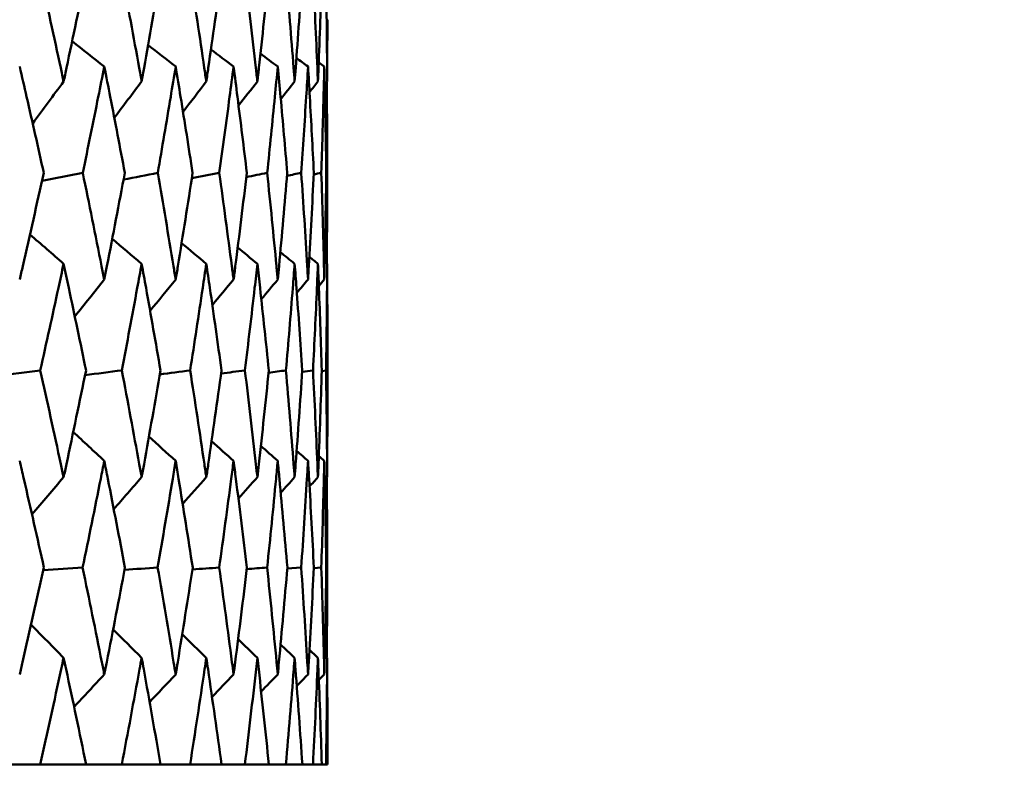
# Model space of a CAD drawing. Header units: millimetres. Extents: x 172 to 1631, y 500 to 2693.
# Tile 84 of 218: x 577.51 to 583.03, y 730.6 to 734.87. Entities that reach past the tile are written whole.
import ezdxf

# ---------------------------------------------------------------- set-up
doc = ezdxf.new("R2010")
doc.units = ezdxf.units.MM
doc.header["$LTSCALE"] = 10
doc.layers.add('Widoczne (ISO)', color=7, linetype='Continuous', lineweight=50)

msp = doc.modelspace()

# ---------------------------------------------------------------- linework, layer by layer
at = {"layer": 'Widoczne (ISO)'}
for p, q in [((579.2283, 734.0119), (579.234, 734.0132)), ((579.2343, 733.1593), (579.2343, 732.6528)), ((579.2032, 732.903), (579.2271, 732.9064)), ((579.0097, 731.7959), (579.0878, 731.8012)), ((579.1584, 731.7983), (579.2003, 731.8012)), ((579.2284, 731.8008), (579.234, 731.8012)), ((579.2343, 730.9524), (579.2343, 730.6986)), ((577.6255, 730.6986), (577.392, 730.6986)), ((577.6255, 730.6986), (577.8826, 730.6986)), ((578.0827, 730.6986), (577.8826, 730.6986)), ((578.0827, 730.6986), (578.2996, 730.6986)), ((578.4654, 730.6986), (578.2996, 730.6986)), ((578.4654, 730.6986), (578.6414, 730.6986)), ((578.7723, 730.6986), (578.6414, 730.6986)), ((578.7723, 730.6986), (578.9066, 730.6986)), ((579.0021, 730.6986), (578.9066, 730.6986)), ((579.0021, 730.6986), (579.0942, 730.6986)), ((579.1539, 730.6986), (579.0942, 730.6986)), ((579.1539, 730.6986), (579.2034, 730.6986)), ((579.2271, 730.6986), (579.2034, 730.6986)), ((579.2271, 730.6986), (579.2343, 730.6986))]:
    msp.add_line(p, q, dxfattribs=at)
msp.add_circle((559.2343, 768.6986), 50, dxfattribs=at)
for points, knots in [([(577.627, 735.1207), (577.6654, 734.9477), (577.7032, 734.7747), (577.7458, 734.5761), (577.7513, 734.5505), (577.7567, 734.5249)], [0.02053386, 0.02053386, 0.02053386, 0.02053386, 0.08016461, 0.08016461, 0.08898694, 0.08898694, 0.08898694, 0.08898694]), ([(577.7567, 734.5249), (577.7622, 734.5504), (577.7676, 734.576), (577.8098, 734.7746), (577.8458, 734.9476), (577.8812, 735.1207)], [0.07138254, 0.07138254, 0.07138254, 0.07138254, 0.08018544, 0.08018544, 0.13983561, 0.13983561, 0.13983561, 0.13983561]), ([(578.0839, 735.1207), (578.1166, 734.9477), (578.1487, 734.7747), (578.1847, 734.5761), (578.1893, 734.5505), (578.1939, 734.5249)], [0.02053386, 0.02053386, 0.02053386, 0.02053386, 0.08016461, 0.08016461, 0.08898694, 0.08898694, 0.08898694, 0.08898694]), ([(578.1939, 734.5249), (578.1985, 734.5504), (578.2031, 734.576), (578.2386, 734.7746), (578.2689, 734.9476), (578.2985, 735.1207)], [0.07138254, 0.07138254, 0.07138254, 0.07138254, 0.08018544, 0.08018544, 0.13983561, 0.13983561, 0.13983561, 0.13983561]), ([(578.4665, 735.1207), (578.4933, 734.9477), (578.5195, 734.7747), (578.5487, 734.5761), (578.5525, 734.5505), (578.5562, 734.5249)], [0.02053386, 0.02053386, 0.02053386, 0.02053386, 0.08016461, 0.08016461, 0.08898694, 0.08898694, 0.08898694, 0.08898694]), ([(578.5562, 734.5249), (578.56, 734.5504), (578.5637, 734.576), (578.5925, 734.7746), (578.6168, 734.9476), (578.6405, 735.1207)], [0.07138254, 0.07138254, 0.07138254, 0.07138254, 0.08018544, 0.08018544, 0.13983561, 0.13983561, 0.13983561, 0.13983561]), ([(578.7732, 735.1207), (578.794, 734.9477), (578.8142, 734.7747), (578.8366, 734.5761), (578.8395, 734.5505), (578.8423, 734.5249)], [0.02053386, 0.02053386, 0.02053386, 0.02053386, 0.08016461, 0.08016461, 0.08898694, 0.08898694, 0.08898694, 0.08898694]), ([(578.8423, 734.5249), (578.8452, 734.5504), (578.848, 734.576), (578.8699, 734.7746), (578.8883, 734.9476), (578.9059, 735.1207)], [0.07138254, 0.07138254, 0.07138254, 0.07138254, 0.08018544, 0.08018544, 0.13983561, 0.13983561, 0.13983561, 0.13983561]), ([(579.0027, 735.1207), (579.0175, 734.9477), (579.0317, 734.7747), (579.0471, 734.5761), (579.0491, 734.5505), (579.051, 734.5249)], [0.02053386, 0.02053386, 0.02053386, 0.02053386, 0.08016461, 0.08016461, 0.08898694, 0.08898694, 0.08898694, 0.08898694]), ([(579.051, 734.5249), (579.053, 734.5504), (579.0549, 734.576), (579.0698, 734.7746), (579.0821, 734.9476), (579.0937, 735.1207)], [0.07138254, 0.07138254, 0.07138254, 0.07138254, 0.08018544, 0.08018544, 0.13983561, 0.13983561, 0.13983561, 0.13983561]), ([(579.1542, 735.1207), (579.163, 734.9477), (579.171, 734.7747), (579.1794, 734.5761), (579.1805, 734.5505), (579.1815, 734.5249)], [0.02053386, 0.02053386, 0.02053386, 0.02053386, 0.08016461, 0.08016461, 0.08898694, 0.08898694, 0.08898694, 0.08898694]), ([(579.1815, 734.5249), (579.1826, 734.5504), (579.1836, 734.576), (579.1915, 734.7746), (579.1977, 734.9476), (579.2031, 735.1207)], [0.07138254, 0.07138254, 0.07138254, 0.07138254, 0.08018544, 0.08018544, 0.13983561, 0.13983561, 0.13983561, 0.13983561]), ([(579.2272, 735.1207), (579.2298, 734.9477), (579.2317, 734.7747), (579.233, 734.5761), (579.2332, 734.5505), (579.2333, 734.5249)], [0.02053386, 0.02053386, 0.02053386, 0.02053386, 0.08016461, 0.08016461, 0.08898694, 0.08898694, 0.08898694, 0.08898694]), ([(579.2333, 734.5249), (579.2334, 734.5504), (579.2336, 734.576), (579.2341, 734.6915), (579.2343, 734.7814), (579.2343, 734.8714)], [0.07138254, 0.07138254, 0.07138254, 0.07138254, 0.08018544, 0.08018544, 0.11119208, 0.11119208, 0.11119208, 0.11119208]), ([(577.6455, 734.0132), (577.614, 734.1552), (577.582, 734.2971), (577.5367, 734.4956), (577.5237, 734.5522), (577.5106, 734.6087)], [0.01259731, 0.01259731, 0.01259731, 0.01259731, 0.06159863, 0.06159863, 0.08110666, 0.08110666, 0.08110666, 0.08110666]), ([(577.9846, 734.6087), (577.9734, 734.5522), (577.9621, 734.4957), (577.9223, 734.2972), (577.8934, 734.1552), (577.864, 734.0132)], [0.04208868, 0.04208868, 0.04208868, 0.04208868, 0.06158988, 0.06158988, 0.11059803, 0.11059803, 0.11059803, 0.11059803]), ([(578.0997, 734.0132), (578.0729, 734.1552), (578.0456, 734.2971), (578.0069, 734.4956), (577.9958, 734.5522), (577.9846, 734.6087)], [0.01259731, 0.01259731, 0.01259731, 0.01259731, 0.06159863, 0.06159863, 0.08110666, 0.08110666, 0.08110666, 0.08110666]), ([(578.3845, 734.6087), (578.3753, 734.5522), (578.3659, 734.4957), (578.3328, 734.2972), (578.3087, 734.1552), (578.2841, 734.0132)], [0.04208868, 0.04208868, 0.04208868, 0.04208868, 0.06158988, 0.06158988, 0.11059803, 0.11059803, 0.11059803, 0.11059803]), ([(578.4794, 734.0132), (578.4575, 734.1552), (578.435, 734.2971), (578.403, 734.4956), (578.3938, 734.5522), (578.3845, 734.6087)], [0.01259731, 0.01259731, 0.01259731, 0.01259731, 0.06159863, 0.06159863, 0.08110666, 0.08110666, 0.08110666, 0.08110666]), ([(578.7089, 734.6087), (578.7016, 734.5522), (578.6942, 734.4957), (578.6679, 734.2972), (578.6487, 734.1552), (578.629, 734.0132)], [0.04208868, 0.04208868, 0.04208868, 0.04208868, 0.06158988, 0.06158988, 0.11059803, 0.11059803, 0.11059803, 0.11059803]), ([(578.7832, 734.0132), (578.7662, 734.1552), (578.7486, 734.2971), (578.7235, 734.4956), (578.7162, 734.5522), (578.7089, 734.6087)], [0.01259731, 0.01259731, 0.01259731, 0.01259731, 0.06159863, 0.06159863, 0.08110666, 0.08110666, 0.08110666, 0.08110666]), ([(578.9564, 734.6087), (578.9511, 734.5522), (578.9457, 734.4957), (578.9264, 734.2972), (578.9121, 734.1552), (578.8973, 734.0132)], [0.04208868, 0.04208868, 0.04208868, 0.04208868, 0.06158988, 0.06158988, 0.11059803, 0.11059803, 0.11059803, 0.11059803]), ([(579.0098, 734.0132), (578.9978, 734.1552), (578.9852, 734.2971), (578.967, 734.4956), (578.9618, 734.5522), (578.9564, 734.6087)], [0.01259731, 0.01259731, 0.01259731, 0.01259731, 0.06159863, 0.06159863, 0.08110666, 0.08110666, 0.08110666, 0.08110666]), ([(579.1261, 734.6087), (579.1228, 734.5522), (579.1193, 734.4957), (579.1071, 734.2972), (579.0978, 734.1552), (579.0881, 734.0132)], [0.04208868, 0.04208868, 0.04208868, 0.04208868, 0.06158988, 0.06158988, 0.11059803, 0.11059803, 0.11059803, 0.11059803]), ([(579.1584, 734.0132), (579.1514, 734.1552), (579.1439, 734.2971), (579.1327, 734.4956), (579.1294, 734.5522), (579.1261, 734.6087)], [0.01259731, 0.01259731, 0.01259731, 0.01259731, 0.06159863, 0.06159863, 0.08110666, 0.08110666, 0.08110666, 0.08110666]), ([(579.2173, 734.6087), (579.2159, 734.5522), (579.2145, 734.4957), (579.2093, 734.2972), (579.2051, 734.1552), (579.2004, 734.0132)], [0.04208868, 0.04208868, 0.04208868, 0.04208868, 0.06158988, 0.06158988, 0.11059803, 0.11059803, 0.11059803, 0.11059803]), ([(579.2284, 734.0132), (579.2264, 734.1552), (579.2239, 734.2971), (579.2198, 734.4956), (579.2186, 734.5522), (579.2173, 734.6087)], [0.01259731, 0.01259731, 0.01259731, 0.01259731, 0.06159863, 0.06159863, 0.08110666, 0.08110666, 0.08110666, 0.08110666]), ([(579.2306, 734.5215), (579.2309, 734.4941), (579.2312, 734.4666), (579.2328, 734.2972), (579.2337, 734.1552), (579.234, 734.0132)], [0.05211878, 0.05211878, 0.05211878, 0.05211878, 0.06158988, 0.06158988, 0.11059803, 0.11059803, 0.11059803, 0.11059803]), ([(577.5106, 733.4152), (577.5164, 733.4404), (577.5222, 733.4657), (577.5679, 733.665), (577.6071, 733.8391), (577.6455, 734.0132)], [0.06686277, 0.06686277, 0.06686277, 0.06686277, 0.07557848, 0.07557848, 0.13558897, 0.13558897, 0.13558897, 0.13558897]), ([(577.864, 734.0132), (577.8999, 733.8391), (577.9351, 733.6651), (577.9746, 733.4658), (577.9796, 733.4405), (577.9846, 733.4152)], [0.01556037, 0.01556037, 0.01556037, 0.01556037, 0.07555527, 0.07555527, 0.08428623, 0.08428623, 0.08428623, 0.08428623]), ([(577.9846, 733.4152), (577.9896, 733.4404), (577.9945, 733.4657), (578.0336, 733.665), (578.067, 733.8391), (578.0997, 734.0132)], [0.06686277, 0.06686277, 0.06686277, 0.06686277, 0.07557848, 0.07557848, 0.13558897, 0.13558897, 0.13558897, 0.13558897]), ([(578.2841, 734.0132), (578.3141, 733.8391), (578.3434, 733.6651), (578.3762, 733.4658), (578.3804, 733.4405), (578.3845, 733.4152)], [0.01556037, 0.01556037, 0.01556037, 0.01556037, 0.07555527, 0.07555527, 0.08428623, 0.08428623, 0.08428623, 0.08428623]), ([(578.3845, 733.4152), (578.3887, 733.4404), (578.3928, 733.4657), (578.4251, 733.665), (578.4526, 733.8391), (578.4794, 734.0132)], [0.06686277, 0.06686277, 0.06686277, 0.06686277, 0.07557848, 0.07557848, 0.13558897, 0.13558897, 0.13558897, 0.13558897]), ([(578.629, 734.0132), (578.653, 733.8391), (578.6764, 733.6651), (578.7023, 733.4658), (578.7056, 733.4405), (578.7089, 733.4152)], [0.01556037, 0.01556037, 0.01556037, 0.01556037, 0.07555527, 0.07555527, 0.08428623, 0.08428623, 0.08428623, 0.08428623]), ([(578.7089, 733.4152), (578.7122, 733.4404), (578.7154, 733.4657), (578.7409, 733.665), (578.7624, 733.8391), (578.7832, 734.0132)], [0.06686277, 0.06686277, 0.06686277, 0.06686277, 0.07557848, 0.07557848, 0.13558897, 0.13558897, 0.13558897, 0.13558897]), ([(578.8973, 734.0132), (578.9153, 733.8391), (578.9326, 733.6651), (578.9516, 733.4658), (578.954, 733.4405), (578.9564, 733.4152)], [0.01556037, 0.01556037, 0.01556037, 0.01556037, 0.07555527, 0.07555527, 0.08428623, 0.08428623, 0.08428623, 0.08428623]), ([(578.9564, 733.4152), (578.9588, 733.4404), (578.9612, 733.4657), (578.9797, 733.665), (578.9951, 733.8391), (579.0098, 734.0132)], [0.06686277, 0.06686277, 0.06686277, 0.06686277, 0.07557848, 0.07557848, 0.13558897, 0.13558897, 0.13558897, 0.13558897]), ([(579.0881, 734.0132), (579.1, 733.8391), (579.1111, 733.6651), (579.1231, 733.4658), (579.1246, 733.4405), (579.1261, 733.4152)], [0.01556037, 0.01556037, 0.01556037, 0.01556037, 0.07555527, 0.07555527, 0.08428623, 0.08428623, 0.08428623, 0.08428623]), ([(579.1261, 733.4152), (579.1276, 733.4404), (579.1291, 733.4657), (579.1405, 733.665), (579.1498, 733.8391), (579.1584, 734.0132)], [0.06686277, 0.06686277, 0.06686277, 0.06686277, 0.07557848, 0.07557848, 0.13558897, 0.13558897, 0.13558897, 0.13558897]), ([(579.2004, 734.0132), (579.2062, 733.8391), (579.2112, 733.6651), (579.2161, 733.4658), (579.2167, 733.4405), (579.2173, 733.4152)], [0.01556037, 0.01556037, 0.01556037, 0.01556037, 0.07555527, 0.07555527, 0.08428623, 0.08428623, 0.08428623, 0.08428623]), ([(579.2173, 733.4152), (579.2179, 733.4404), (579.2184, 733.4657), (579.2228, 733.665), (579.226, 733.8391), (579.2284, 734.0132)], [0.06686277, 0.06686277, 0.06686277, 0.06686277, 0.07557848, 0.07557848, 0.13558897, 0.13558897, 0.13558897, 0.13558897]), ([(577.7567, 733.5039), (577.7471, 733.4588), (577.7373, 733.4137), (577.6942, 733.2145), (577.6603, 733.0604), (577.6259, 732.9064)], [0.04598621, 0.04598621, 0.04598621, 0.04598621, 0.06155279, 0.06155279, 0.11473062, 0.11473062, 0.11473062, 0.11473062]), ([(577.8823, 732.9064), (577.8506, 733.0604), (577.8184, 733.2145), (577.7761, 733.4137), (577.7664, 733.4588), (577.7567, 733.5039)], [0.00838421, 0.00838421, 0.00838421, 0.00838421, 0.06155515, 0.06155515, 0.07712864, 0.07712864, 0.07712864, 0.07712864]), ([(578.1939, 733.5039), (578.1857, 733.4588), (578.1775, 733.4137), (578.141, 733.2145), (578.1123, 733.0604), (578.083, 732.9064)], [0.04598621, 0.04598621, 0.04598621, 0.04598621, 0.06155279, 0.06155279, 0.11473062, 0.11473062, 0.11473062, 0.11473062]), ([(578.2994, 732.9064), (578.2729, 733.0604), (578.2458, 733.2145), (578.2102, 733.4137), (578.2021, 733.4588), (578.1939, 733.5039)], [0.00838421, 0.00838421, 0.00838421, 0.00838421, 0.06155515, 0.06155515, 0.07712864, 0.07712864, 0.07712864, 0.07712864]), ([(578.5562, 733.5039), (578.5496, 733.4588), (578.5429, 733.4137), (578.5133, 733.2145), (578.4898, 733.0604), (578.4657, 732.9064)], [0.04598621, 0.04598621, 0.04598621, 0.04598621, 0.06155279, 0.06155279, 0.11473062, 0.11473062, 0.11473062, 0.11473062]), ([(578.6412, 732.9064), (578.62, 733.0604), (578.5983, 733.2145), (578.5694, 733.4137), (578.5629, 733.4588), (578.5562, 733.5039)], [0.00838421, 0.00838421, 0.00838421, 0.00838421, 0.06155515, 0.06155515, 0.07712864, 0.07712864, 0.07712864, 0.07712864]), ([(578.8423, 733.5039), (578.8373, 733.4588), (578.8322, 733.4137), (578.8094, 733.2145), (578.7913, 733.0604), (578.7725, 732.9064)], [0.04598621, 0.04598621, 0.04598621, 0.04598621, 0.06155279, 0.06155279, 0.11473062, 0.11473062, 0.11473062, 0.11473062]), ([(578.9065, 732.9064), (578.8906, 733.0604), (578.8743, 733.2145), (578.8524, 733.4137), (578.8474, 733.4588), (578.8423, 733.5039)], [0.00838421, 0.00838421, 0.00838421, 0.00838421, 0.06155515, 0.06155515, 0.07712864, 0.07712864, 0.07712864, 0.07712864]), ([(579.051, 733.5039), (579.0476, 733.4588), (579.0441, 733.4137), (579.0283, 733.2145), (579.0156, 733.0604), (579.0023, 732.9064)], [0.04598621, 0.04598621, 0.04598621, 0.04598621, 0.06155279, 0.06155279, 0.11473062, 0.11473062, 0.11473062, 0.11473062]), ([(579.0941, 732.9064), (579.0837, 733.0604), (579.0728, 733.2145), (579.0579, 733.4137), (579.0545, 733.4588), (579.051, 733.5039)], [0.00838421, 0.00838421, 0.00838421, 0.00838421, 0.06155515, 0.06155515, 0.07712864, 0.07712864, 0.07712864, 0.07712864]), ([(579.1815, 733.5039), (579.1797, 733.4588), (579.1778, 733.4137), (579.1691, 733.2145), (579.1618, 733.0604), (579.154, 732.9064)], [0.04598621, 0.04598621, 0.04598621, 0.04598621, 0.06155279, 0.06155279, 0.11473062, 0.11473062, 0.11473062, 0.11473062]), ([(579.2033, 732.9064), (579.1984, 733.0604), (579.193, 733.2145), (579.1852, 733.4137), (579.1834, 733.4588), (579.1815, 733.5039)], [0.00838421, 0.00838421, 0.00838421, 0.00838421, 0.06155515, 0.06155515, 0.07712864, 0.07712864, 0.07712864, 0.07712864]), ([(579.2333, 733.5039), (579.233, 733.4588), (579.2327, 733.4137), (579.2312, 733.2145), (579.2294, 733.0604), (579.2271, 732.9064)], [0.04598621, 0.04598621, 0.04598621, 0.04598621, 0.06155279, 0.06155279, 0.11473062, 0.11473062, 0.11473062, 0.11473062]), ([(579.2343, 733.1593), (579.2343, 733.229), (579.2341, 733.2988), (579.2337, 733.4137), (579.2335, 733.4588), (579.2333, 733.5039)], [0.0374812, 0.0374812, 0.0374812, 0.0374812, 0.06155515, 0.06155515, 0.07712864, 0.07712864, 0.07712864, 0.07712864]), ([(577.6259, 732.9064), (577.6649, 732.7312), (577.7033, 732.5561), (577.7462, 732.3565), (577.7515, 732.332), (577.7567, 732.3075)], [0.01044349, 0.01044349, 0.01044349, 0.01044349, 0.07085106, 0.07085106, 0.07930241, 0.07930241, 0.07930241, 0.07930241]), ([(577.7567, 732.3075), (577.762, 732.332), (577.7672, 732.3564), (577.8097, 732.556), (577.8464, 732.7312), (577.8823, 732.9064)], [0.06241522, 0.06241522, 0.06241522, 0.06241522, 0.0708546, 0.0708546, 0.13127416, 0.13127416, 0.13127416, 0.13127416]), ([(578.083, 732.9064), (578.1162, 732.7312), (578.1487, 732.5561), (578.185, 732.3565), (578.1895, 732.332), (578.1939, 732.3075)], [0.01044349, 0.01044349, 0.01044349, 0.01044349, 0.07085106, 0.07085106, 0.07930241, 0.07930241, 0.07930241, 0.07930241]), ([(578.1939, 732.3075), (578.1983, 732.332), (578.2027, 732.3564), (578.2386, 732.556), (578.2693, 732.7312), (578.2994, 732.9064)], [0.06241522, 0.06241522, 0.06241522, 0.06241522, 0.0708546, 0.0708546, 0.13127416, 0.13127416, 0.13127416, 0.13127416]), ([(578.4657, 732.9064), (578.493, 732.7312), (578.5196, 732.5561), (578.549, 732.3565), (578.5527, 732.332), (578.5562, 732.3075)], [0.01044349, 0.01044349, 0.01044349, 0.01044349, 0.07085106, 0.07085106, 0.07930241, 0.07930241, 0.07930241, 0.07930241]), ([(578.5562, 732.3075), (578.5598, 732.332), (578.5634, 732.3564), (578.5924, 732.556), (578.6172, 732.7312), (578.6412, 732.9064)], [0.06241522, 0.06241522, 0.06241522, 0.06241522, 0.0708546, 0.0708546, 0.13127416, 0.13127416, 0.13127416, 0.13127416]), ([(578.7725, 732.9064), (578.7938, 732.7312), (578.8143, 732.5561), (578.8368, 732.3565), (578.8396, 732.332), (578.8423, 732.3075)], [0.01044349, 0.01044349, 0.01044349, 0.01044349, 0.07085106, 0.07085106, 0.07930241, 0.07930241, 0.07930241, 0.07930241]), ([(578.8423, 732.3075), (578.8451, 732.332), (578.8478, 732.3564), (578.8699, 732.556), (578.8885, 732.7312), (578.9065, 732.9064)], [0.06241522, 0.06241522, 0.06241522, 0.06241522, 0.0708546, 0.0708546, 0.13127416, 0.13127416, 0.13127416, 0.13127416]), ([(579.0023, 732.9064), (579.0174, 732.7312), (579.0317, 732.5561), (579.0473, 732.3565), (579.0492, 732.332), (579.051, 732.3075)], [0.01044349, 0.01044349, 0.01044349, 0.01044349, 0.07085106, 0.07085106, 0.07930241, 0.07930241, 0.07930241, 0.07930241]), ([(579.051, 732.3075), (579.0529, 732.332), (579.0548, 732.3564), (579.0698, 732.556), (579.0823, 732.7312), (579.0941, 732.9064)], [0.06241522, 0.06241522, 0.06241522, 0.06241522, 0.0708546, 0.0708546, 0.13127416, 0.13127416, 0.13127416, 0.13127416]), ([(579.154, 732.9064), (579.1629, 732.7312), (579.171, 732.5561), (579.1795, 732.3565), (579.1805, 732.332), (579.1815, 732.3075)], [0.01044349, 0.01044349, 0.01044349, 0.01044349, 0.07085106, 0.07085106, 0.07930241, 0.07930241, 0.07930241, 0.07930241]), ([(579.1815, 732.3075), (579.1825, 732.332), (579.1835, 732.3564), (579.1915, 732.556), (579.1978, 732.7312), (579.2033, 732.9064)], [0.06241522, 0.06241522, 0.06241522, 0.06241522, 0.0708546, 0.0708546, 0.13127416, 0.13127416, 0.13127416, 0.13127416]), ([(579.2271, 732.9064), (579.2297, 732.7312), (579.2317, 732.5561), (579.233, 732.3565), (579.2332, 732.332), (579.2333, 732.3075)], [0.01044349, 0.01044349, 0.01044349, 0.01044349, 0.07085106, 0.07085106, 0.07930241, 0.07930241, 0.07930241, 0.07930241]), ([(579.2333, 732.3075), (579.2334, 732.332), (579.2336, 732.3564), (579.2341, 732.4715), (579.2343, 732.5621), (579.2343, 732.6528)], [0.06241522, 0.06241522, 0.06241522, 0.06241522, 0.0708546, 0.0708546, 0.10211856, 0.10211856, 0.10211856, 0.10211856]), ([(577.6463, 731.8012), (577.6094, 731.9672), (577.5719, 732.1331), (577.5261, 732.3325), (577.5184, 732.366), (577.5106, 732.3995)], [0.00418374, 0.00418374, 0.00418374, 0.00418374, 0.06147247, 0.06147247, 0.07302352, 0.07302352, 0.07302352, 0.07302352]), ([(577.9846, 732.3995), (577.9779, 732.366), (577.9713, 732.3326), (577.9315, 732.1332), (577.8977, 731.9672), (577.8634, 731.8012)], [0.04993807, 0.04993807, 0.04993807, 0.04993807, 0.0614821, 0.0614821, 0.11877783, 0.11877783, 0.11877783, 0.11877783]), ([(578.1004, 731.8012), (578.069, 731.9672), (578.037, 732.1331), (577.9978, 732.3325), (577.9912, 732.366), (577.9846, 732.3995)], [0.00418374, 0.00418374, 0.00418374, 0.00418374, 0.06147247, 0.06147247, 0.07302352, 0.07302352, 0.07302352, 0.07302352]), ([(578.3845, 732.3995), (578.379, 732.366), (578.3735, 732.3326), (578.3405, 732.1332), (578.3123, 731.9672), (578.2835, 731.8012)], [0.04993807, 0.04993807, 0.04993807, 0.04993807, 0.0614821, 0.0614821, 0.11877783, 0.11877783, 0.11877783, 0.11877783]), ([(578.48, 731.8012), (578.4543, 731.9672), (578.4279, 732.1331), (578.3955, 732.3325), (578.39, 732.366), (578.3845, 732.3995)], [0.00418374, 0.00418374, 0.00418374, 0.00418374, 0.06147247, 0.06147247, 0.07302352, 0.07302352, 0.07302352, 0.07302352]), ([(578.7089, 732.3995), (578.7046, 732.366), (578.7002, 732.3326), (578.674, 732.1332), (578.6516, 731.9672), (578.6285, 731.8012)], [0.04993807, 0.04993807, 0.04993807, 0.04993807, 0.0614821, 0.0614821, 0.11877783, 0.11877783, 0.11877783, 0.11877783]), ([(578.7836, 731.8012), (578.7637, 731.9672), (578.7431, 732.1331), (578.7175, 732.3325), (578.7132, 732.366), (578.7089, 732.3995)], [0.00418374, 0.00418374, 0.00418374, 0.00418374, 0.06147247, 0.06147247, 0.07302352, 0.07302352, 0.07302352, 0.07302352]), ([(578.9564, 732.3995), (578.9532, 732.366), (578.9501, 732.3326), (578.9309, 732.1332), (578.9143, 731.9672), (578.897, 731.8012)], [0.04993807, 0.04993807, 0.04993807, 0.04993807, 0.0614821, 0.0614821, 0.11877783, 0.11877783, 0.11877783, 0.11877783]), ([(579.0101, 731.8012), (578.996, 731.9672), (578.9812, 732.1331), (578.9627, 732.3325), (578.9596, 732.366), (578.9564, 732.3995)], [0.00418374, 0.00418374, 0.00418374, 0.00418374, 0.06147247, 0.06147247, 0.07302352, 0.07302352, 0.07302352, 0.07302352]), ([(579.1261, 732.3995), (579.1241, 732.366), (579.1221, 732.3326), (579.11, 732.1332), (579.0993, 731.9672), (579.0878, 731.8012)], [0.04993807, 0.04993807, 0.04993807, 0.04993807, 0.0614821, 0.0614821, 0.11877783, 0.11877783, 0.11877783, 0.11877783]), ([(579.1586, 731.8012), (579.1504, 731.9672), (579.1415, 732.1331), (579.13, 732.3325), (579.1281, 732.366), (579.1261, 732.3995)], [0.00418374, 0.00418374, 0.00418374, 0.00418374, 0.06147247, 0.06147247, 0.07302352, 0.07302352, 0.07302352, 0.07302352]), ([(579.2173, 732.3995), (579.2165, 732.366), (579.2157, 732.3326), (579.2107, 732.1332), (579.2058, 731.9672), (579.2003, 731.8012)], [0.04993807, 0.04993807, 0.04993807, 0.04993807, 0.0614821, 0.0614821, 0.11877783, 0.11877783, 0.11877783, 0.11877783]), ([(579.2284, 731.8012), (579.2261, 731.9672), (579.2232, 732.1331), (579.2188, 732.3325), (579.2181, 732.366), (579.2173, 732.3995)], [0.00418374, 0.00418374, 0.00418374, 0.00418374, 0.06147247, 0.06147247, 0.07302352, 0.07302352, 0.07302352, 0.07302352]), ([(579.2307, 732.3047), (579.2307, 732.3028), (579.2307, 732.301), (579.2325, 732.1332), (579.2336, 731.9672), (579.234, 731.8012)], [0.06084734, 0.06084734, 0.06084734, 0.06084734, 0.0614821, 0.0614821, 0.11877783, 0.11877783, 0.11877783, 0.11877783]), ([(577.5106, 731.2028), (577.516, 731.226), (577.5213, 731.2493), (577.5673, 731.4487), (577.6071, 731.6249), (577.6463, 731.8012)], [0.05804162, 0.05804162, 0.05804162, 0.05804162, 0.06605559, 0.06605559, 0.12689392, 0.12689392, 0.12689392, 0.12689392]), ([(577.8634, 731.8012), (577.8998, 731.625), (577.9356, 731.4487), (577.9753, 731.2493), (577.98, 731.2261), (577.9846, 731.2028)], [0.00523804, 0.00523804, 0.00523804, 0.00523804, 0.06606705, 0.06606705, 0.07409033, 0.07409033, 0.07409033, 0.07409033]), ([(577.9846, 731.2028), (577.9892, 731.226), (577.9938, 731.2493), (578.0331, 731.4487), (578.0671, 731.6249), (578.1004, 731.8012)], [0.05804162, 0.05804162, 0.05804162, 0.05804162, 0.06605559, 0.06605559, 0.12689392, 0.12689392, 0.12689392, 0.12689392]), ([(578.2835, 731.8012), (578.3141, 731.625), (578.3439, 731.4487), (578.3769, 731.2493), (578.3807, 731.2261), (578.3845, 731.2028)], [0.00523804, 0.00523804, 0.00523804, 0.00523804, 0.06606705, 0.06606705, 0.07409033, 0.07409033, 0.07409033, 0.07409033]), ([(578.3845, 731.2028), (578.3883, 731.226), (578.3921, 731.2493), (578.4247, 731.4487), (578.4527, 731.6249), (578.48, 731.8012)], [0.05804162, 0.05804162, 0.05804162, 0.05804162, 0.06605559, 0.06605559, 0.12689392, 0.12689392, 0.12689392, 0.12689392]), ([(578.6285, 731.8012), (578.653, 731.625), (578.6768, 731.4487), (578.7029, 731.2493), (578.7059, 731.2261), (578.7089, 731.2028)], [0.00523804, 0.00523804, 0.00523804, 0.00523804, 0.06606705, 0.06606705, 0.07409033, 0.07409033, 0.07409033, 0.07409033]), ([(578.7089, 731.2028), (578.7119, 731.226), (578.7149, 731.2493), (578.7405, 731.4487), (578.7625, 731.6249), (578.7836, 731.8012)], [0.05804162, 0.05804162, 0.05804162, 0.05804162, 0.06605559, 0.06605559, 0.12689392, 0.12689392, 0.12689392, 0.12689392]), ([(578.897, 731.8012), (578.9153, 731.625), (578.9329, 731.4487), (578.952, 731.2493), (578.9542, 731.2261), (578.9564, 731.2028)], [0.00523804, 0.00523804, 0.00523804, 0.00523804, 0.06606705, 0.06606705, 0.07409033, 0.07409033, 0.07409033, 0.07409033]), ([(578.9564, 731.2028), (578.9586, 731.226), (578.9608, 731.2493), (578.9794, 731.4487), (578.9952, 731.6249), (579.0101, 731.8012)], [0.05804162, 0.05804162, 0.05804162, 0.05804162, 0.06605559, 0.06605559, 0.12689392, 0.12689392, 0.12689392, 0.12689392]), ([(579.0878, 731.8012), (579.0999, 731.625), (579.1113, 731.4487), (579.1233, 731.2493), (579.1247, 731.2261), (579.1261, 731.2028)], [0.00523804, 0.00523804, 0.00523804, 0.00523804, 0.06606705, 0.06606705, 0.07409033, 0.07409033, 0.07409033, 0.07409033]), ([(579.1261, 731.2028), (579.1275, 731.226), (579.1288, 731.2493), (579.1404, 731.4487), (579.1499, 731.6249), (579.1586, 731.8012)], [0.05804162, 0.05804162, 0.05804162, 0.05804162, 0.06605559, 0.06605559, 0.12689392, 0.12689392, 0.12689392, 0.12689392]), ([(579.2003, 731.8012), (579.2062, 731.625), (579.2113, 731.4487), (579.2162, 731.2493), (579.2167, 731.2261), (579.2173, 731.2028)], [0.00523804, 0.00523804, 0.00523804, 0.00523804, 0.06606705, 0.06606705, 0.07409033, 0.07409033, 0.07409033, 0.07409033]), ([(579.2173, 731.2028), (579.2178, 731.226), (579.2183, 731.2493), (579.2228, 731.4487), (579.226, 731.6249), (579.2284, 731.8012)], [0.05804162, 0.05804162, 0.05804162, 0.05804162, 0.06605559, 0.06605559, 0.12689392, 0.12689392, 0.12689392, 0.12689392]), ([(577.7567, 731.2962), (577.7521, 731.2747), (577.7475, 731.2531), (577.7044, 731.0539), (577.6653, 730.8763), (577.6255, 730.6986)], [0.05393723, 0.05393723, 0.05393723, 0.05393723, 0.06137399, 0.06137399, 0.12273355, 0.12273355, 0.12273355, 0.12273355]), ([(577.8826, 730.6986), (577.846, 730.8762), (577.8086, 731.0539), (577.766, 731.2531), (577.7614, 731.2747), (577.7567, 731.2962)], [0, 0, 0, 0, 0.06135239, 0.06135239, 0.06879633, 0.06879633, 0.06879633, 0.06879633]), ([(578.1939, 731.2962), (578.19, 731.2747), (578.1861, 731.2531), (578.1497, 731.0539), (578.1166, 730.8763), (578.0827, 730.6986)], [0.05393723, 0.05393723, 0.05393723, 0.05393723, 0.06137399, 0.06137399, 0.12273355, 0.12273355, 0.12273355, 0.12273355]), ([(578.2996, 730.6986), (578.269, 730.8762), (578.2377, 731.0539), (578.2017, 731.2531), (578.1978, 731.2747), (578.1939, 731.2962)], [0, 0, 0, 0, 0.06135239, 0.06135239, 0.06879633, 0.06879633, 0.06879633, 0.06879633]), ([(578.5562, 731.2962), (578.5531, 731.2747), (578.5499, 731.2531), (578.5204, 731.0539), (578.4933, 730.8763), (578.4654, 730.6986)], [0.05393723, 0.05393723, 0.05393723, 0.05393723, 0.06137399, 0.06137399, 0.12273355, 0.12273355, 0.12273355, 0.12273355]), ([(578.6414, 730.6986), (578.6169, 730.8762), (578.5917, 731.0539), (578.5626, 731.2531), (578.5594, 731.2747), (578.5562, 731.2962)], [0, 0, 0, 0, 0.06135239, 0.06135239, 0.06879633, 0.06879633, 0.06879633, 0.06879633]), ([(578.8423, 731.2962), (578.8399, 731.2747), (578.8375, 731.2531), (578.8149, 731.0539), (578.794, 730.8763), (578.7723, 730.6986)], [0.05393723, 0.05393723, 0.05393723, 0.05393723, 0.06137399, 0.06137399, 0.12273355, 0.12273355, 0.12273355, 0.12273355]), ([(578.9066, 730.6986), (578.8883, 730.8762), (578.8693, 731.0539), (578.8472, 731.2531), (578.8447, 731.2747), (578.8423, 731.2962)], [0, 0, 0, 0, 0.06135239, 0.06135239, 0.06879633, 0.06879633, 0.06879633, 0.06879633]), ([(579.051, 731.2962), (579.0494, 731.2747), (579.0477, 731.2531), (579.0322, 731.0539), (579.0175, 730.8763), (579.0021, 730.6986)], [0.05393723, 0.05393723, 0.05393723, 0.05393723, 0.06137399, 0.06137399, 0.12273355, 0.12273355, 0.12273355, 0.12273355]), ([(579.0942, 730.6986), (579.0822, 730.8762), (579.0695, 731.0539), (579.0543, 731.2531), (579.0527, 731.2747), (579.051, 731.2962)], [0, 0, 0, 0, 0.06135239, 0.06135239, 0.06879633, 0.06879633, 0.06879633, 0.06879633]), ([(579.1815, 731.2962), (579.1806, 731.2747), (579.1797, 731.2531), (579.1713, 731.0539), (579.163, 730.8763), (579.1539, 730.6986)], [0.05393723, 0.05393723, 0.05393723, 0.05393723, 0.06137399, 0.06137399, 0.12273355, 0.12273355, 0.12273355, 0.12273355]), ([(579.2034, 730.6986), (579.1977, 730.8762), (579.1913, 731.0539), (579.1833, 731.2531), (579.1824, 731.2747), (579.1815, 731.2962)], [0, 0, 0, 0, 0.06135239, 0.06135239, 0.06879633, 0.06879633, 0.06879633, 0.06879633]), ([(579.2333, 731.2962), (579.2332, 731.2747), (579.233, 731.2531), (579.2317, 731.0539), (579.2298, 730.8763), (579.2271, 730.6986)], [0.05393723, 0.05393723, 0.05393723, 0.05393723, 0.06137399, 0.06137399, 0.12273355, 0.12273355, 0.12273355, 0.12273355]), ([(579.2343, 730.9524), (579.2343, 731.0455), (579.234, 731.1385), (579.2335, 731.2531), (579.2334, 731.2747), (579.2333, 731.2962)], [0.02922274, 0.02922274, 0.02922274, 0.02922274, 0.06135239, 0.06135239, 0.06879633, 0.06879633, 0.06879633, 0.06879633])]:
    msp.add_open_spline(points, degree=3, knots=knots, dxfattribs=at)
for points in [[(577.9846, 734.6087), (577.9246, 734.656), (577.8645, 734.7033), (577.8045, 734.7505)], [(578.3845, 734.6087), (578.3331, 734.6484), (578.2816, 734.6881), (578.2301, 734.7278)], [(578.7089, 734.6087), (578.6667, 734.6407), (578.6245, 734.6727), (578.5823, 734.7047)], [(578.9564, 734.6087), (578.9241, 734.6329), (578.8918, 734.6571), (578.8596, 734.6812)], [(579.1261, 734.6087), (579.1044, 734.6248), (579.0827, 734.6409), (579.061, 734.657)], [(579.2173, 734.6087), (579.2068, 734.6164), (579.1963, 734.6242), (579.1858, 734.6319)], [(577.7567, 734.5249), (577.699, 734.4467), (577.6413, 734.3685), (577.5834, 734.2904)], [(578.1939, 734.5249), (578.1429, 734.4573), (578.0918, 734.3897), (578.0406, 734.3223)], [(578.5562, 734.5249), (578.5127, 734.4683), (578.4692, 734.4118), (578.4256, 734.3553)], [(578.8423, 734.5249), (578.8072, 734.4799), (578.772, 734.4349), (578.7368, 734.3899)], [(579.051, 734.5249), (579.0252, 734.4921), (578.9993, 734.4593), (578.9734, 734.4265)], [(579.1815, 734.5249), (579.1658, 734.5051), (579.1501, 734.4853), (579.1344, 734.4656)], [(579.2333, 734.5249), (579.2287, 734.5191), (579.2241, 734.5134), (579.2196, 734.5076)], [(577.6358, 733.9692), (577.7119, 733.9838), (577.788, 733.9985), (577.864, 734.0132)], [(578.0927, 733.9759), (578.1565, 733.9883), (578.2203, 734.0007), (578.2841, 734.0132)], [(578.4747, 733.9827), (578.5262, 733.9928), (578.5776, 734.003), (578.629, 734.0132)], [(578.7804, 733.9896), (578.8194, 733.9974), (578.8583, 734.0053), (578.8973, 734.0132)], [(579.0084, 733.9967), (579.035, 734.0022), (579.0615, 734.0077), (579.0881, 734.0132)], [(579.158, 734.0041), (579.1721, 734.0072), (579.1863, 734.0102), (579.2004, 734.0132)], [(579.234, 734.0132), (579.2336, 733.8441), (579.2325, 733.6751), (579.2306, 733.5061)], [(577.7567, 733.5039), (577.6939, 733.5585), (577.6311, 733.6131), (577.5682, 733.6676)], [(578.1939, 733.5039), (578.139, 733.5505), (578.0841, 733.5971), (578.0292, 733.6436)], [(578.5562, 733.5039), (578.51, 733.5424), (578.4638, 733.5809), (578.4176, 733.6194)], [(578.8423, 733.5039), (578.8055, 733.5342), (578.7686, 733.5644), (578.7318, 733.5946)], [(579.051, 733.5039), (579.0243, 733.5257), (578.9975, 733.5474), (578.9707, 733.5691)], [(579.1815, 733.5039), (579.1655, 733.5169), (579.1495, 733.5298), (579.1335, 733.5427)], [(579.2333, 733.5039), (579.2287, 733.5076), (579.2241, 733.5113), (579.2195, 733.515)], [(577.9846, 733.4152), (577.9296, 733.3464), (577.8745, 733.2776), (577.8194, 733.209)], [(578.3845, 733.4152), (578.3368, 733.3567), (578.289, 733.2983), (578.2412, 733.2399)], [(578.7089, 733.4152), (578.6693, 733.3674), (578.6296, 733.3197), (578.5899, 733.272)], [(578.9564, 733.4152), (578.9257, 733.3786), (578.895, 733.3422), (578.8642, 733.3057)], [(579.1261, 733.4152), (579.1052, 733.3905), (579.0843, 733.3659), (579.0633, 733.3412)], [(579.2173, 733.4152), (579.207, 733.4031), (579.1968, 733.3911), (579.1865, 733.3791)], [(577.3842, 732.8756), (577.4648, 732.8858), (577.5453, 732.8961), (577.6259, 732.9064)], [(577.8768, 732.8798), (577.9455, 732.8887), (578.0143, 732.8975), (578.083, 732.9064)], [(578.2955, 732.8842), (578.3523, 732.8916), (578.409, 732.899), (578.4657, 732.9064)], [(578.6388, 732.8886), (578.6834, 732.8945), (578.7279, 732.9005), (578.7725, 732.9064)], [(578.9051, 732.8932), (578.9375, 732.8976), (578.9699, 732.902), (579.0023, 732.9064)], [(579.0935, 732.898), (579.1137, 732.9008), (579.1338, 732.9036), (579.154, 732.9064)], [(577.9846, 732.3995), (577.9266, 732.4534), (577.8686, 732.5073), (577.8106, 732.5612)], [(578.3845, 732.3995), (578.3346, 732.4449), (578.2847, 732.4904), (578.2348, 732.5358)], [(578.7089, 732.3995), (578.6678, 732.4363), (578.6267, 732.4731), (578.5856, 732.5098)], [(578.9564, 732.3995), (578.9249, 732.4274), (578.8933, 732.4553), (578.8617, 732.4832)], [(579.1261, 732.3995), (579.1048, 732.4181), (579.0835, 732.4368), (579.0622, 732.4555)], [(579.2173, 732.3995), (579.207, 732.4085), (579.1966, 732.4175), (579.1863, 732.4265)], [(577.7567, 732.3075), (577.6977, 732.2379), (577.6386, 732.1684), (577.5794, 732.0989)], [(578.1939, 732.3075), (578.1419, 732.2476), (578.0899, 732.1878), (578.0378, 732.128)], [(578.5562, 732.3075), (578.5121, 732.2576), (578.4679, 732.2078), (578.4237, 732.158)], [(578.8423, 732.3075), (578.8068, 732.268), (578.7713, 732.2285), (578.7358, 732.189)], [(579.051, 732.3075), (579.025, 732.2789), (578.999, 732.2502), (578.973, 732.2216)], [(579.1815, 732.3075), (579.1658, 732.2903), (579.1501, 732.2731), (579.1344, 732.256)], [(579.2333, 732.3075), (579.2288, 732.3026), (579.2242, 732.2976), (579.2197, 732.2926)], [(577.6432, 731.7872), (577.7166, 731.7918), (577.79, 731.7965), (577.8634, 731.8012)], [(578.0981, 731.7893), (578.1599, 731.7932), (578.2217, 731.7972), (578.2835, 731.8012)], [(578.4784, 731.7914), (578.5285, 731.7947), (578.5785, 731.7979), (578.6285, 731.8012)], [(578.7827, 731.7936), (578.8208, 731.7961), (578.8589, 731.7987), (578.897, 731.8012)], [(579.234, 731.8012), (579.2336, 731.6337), (579.2325, 731.4662), (579.2307, 731.2987)], [(577.7567, 731.2962), (577.696, 731.3579), (577.6352, 731.4196), (577.5744, 731.4812)], [(578.1939, 731.2962), (578.1406, 731.3491), (578.0873, 731.4019), (578.034, 731.4547)], [(578.5562, 731.2962), (578.5112, 731.3401), (578.4661, 731.3839), (578.4211, 731.4277)], [(578.8423, 731.2962), (578.8063, 731.3308), (578.7702, 731.3654), (578.7341, 731.3999)], [(579.051, 731.2962), (579.0247, 731.3212), (578.9984, 731.3462), (578.9721, 731.3711)], [(579.1815, 731.2962), (579.1657, 731.3111), (579.1499, 731.326), (579.1341, 731.3409)], [(579.2333, 731.2962), (579.2288, 731.3005), (579.2242, 731.3048), (579.2197, 731.309)], [(577.9846, 731.2028), (577.9283, 731.142), (577.8719, 731.0811), (577.8155, 731.0204)], [(578.3845, 731.2028), (578.3359, 731.1513), (578.2871, 731.0998), (578.2384, 731.0484)], [(578.7089, 731.2028), (578.6687, 731.1609), (578.6284, 731.1191), (578.5881, 731.0773)], [(578.9564, 731.2028), (578.9254, 731.1709), (578.8943, 731.1391), (578.8633, 731.1072)], [(579.1261, 731.2028), (579.1051, 731.1814), (579.084, 731.16), (579.063, 731.1386)], [(579.2173, 731.2028), (579.207, 731.1924), (579.1968, 731.1821), (579.1865, 731.1717)]]:
    msp.add_open_spline(points, degree=3, dxfattribs=at)

doc.saveas('drawing.dxf')
